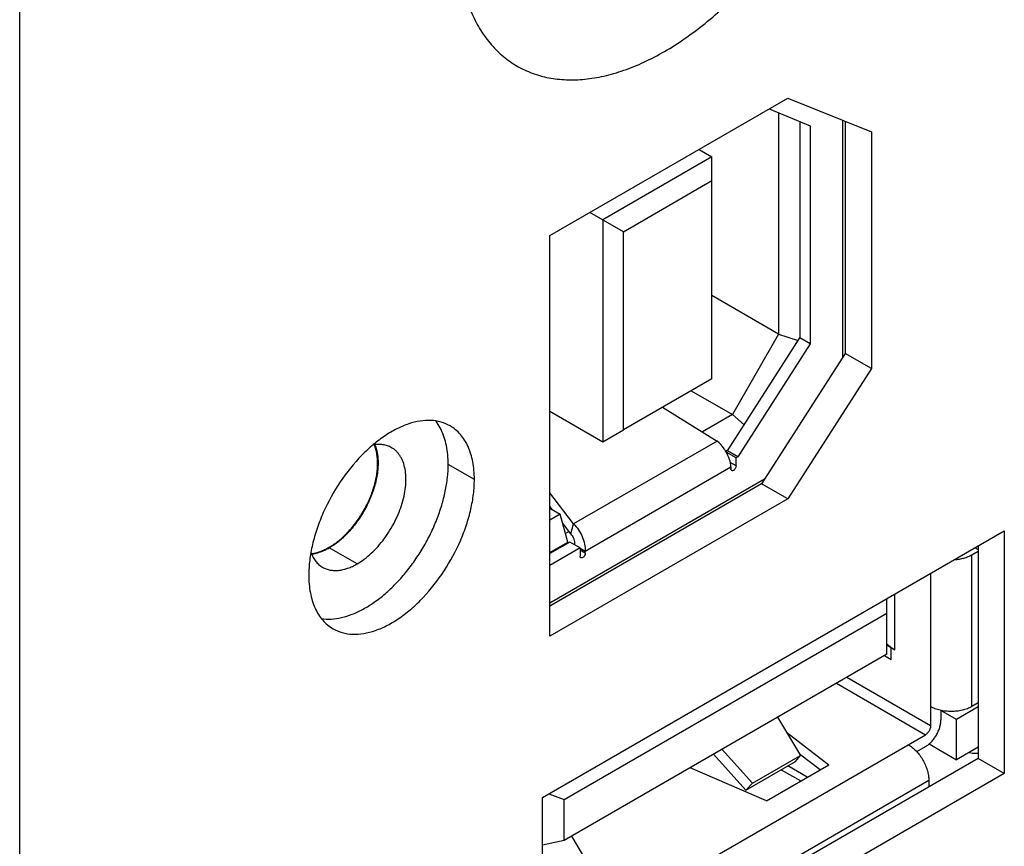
# Model space of a CAD drawing. Header units: inches. Extents: x 0 to 34, y 0 to 22.
# Tile 19 of 137: x 3.637 to 4.236, y 14.772 to 15.274. Entities that reach past the tile are written whole.
import ezdxf

# ---------------------------------------------------------------- set-up
doc = ezdxf.new("R2010")
doc.units = ezdxf.units.IN
doc.header["$LTSCALE"] = 1.87
doc.header["$MEASUREMENT"] = 0
doc.layers.get('0').update_dxf_attribs({"linetype": 'CONTINUOUS'})
doc.layers.add('02___PRT_ALL_AXES', color=7, linetype='CONTINUOUS')

msp = doc.modelspace()

# ---------------------------------------------------------------- linework, layer by layer
at = {"color": 3, "linetype": 'CONTINUOUS'}
for p, q in [((3.63734, 13.8767), (3.63734, 15.74437)), ((3.81722, 14.94979), (3.81497, 14.94938))]:
    msp.add_line(p, q, dxfattribs=at)
at = {"color": 7, "linetype": 'CONTINUOUS'}
for p, q in [((4.09331, 15.22016), (4.11821, 15.20989)), ((4.09901, 15.2178), (4.09901, 15.08319)), ((4.11195, 15.21247), (4.11195, 15.08091)), ((4.13805, 15.21325), (4.13805, 15.06898)), ((4.11821, 15.20989), (4.11821, 15.07729)), ((4.05072, 15.19557), (4.0585, 15.19108)), ((4.0585, 15.19108), (3.9921, 15.15275)), ((4.0585, 15.05607), (4.0585, 15.19108)), ((4.00463, 15.14551), (4.0585, 15.17662)), ((4.00463, 15.14551), (3.98433, 15.15723)), ((3.9921, 15.15275), (3.9921, 15.01774)), ((4.00463, 15.02497), (4.00463, 15.14551)), ((4.09901, 15.08319), (4.0585, 15.10659)), ((4.0681, 15.0122), (4.11195, 15.08091)), ((4.09901, 15.08319), (4.07104, 15.03425)), ((4.09901, 15.08319), (4.11092, 15.07929)), ((4.11821, 15.07729), (4.11195, 15.08091)), ((4.11821, 15.07729), (4.07437, 15.00858)), ((4.0585, 15.05607), (4.00463, 15.02497)), ((4.04587, 15.04878), (4.07104, 15.03425)), ((4.02854, 15.03877), (4.06168, 15.01813)), ((3.95987, 15.03635), (3.9921, 15.01774)), ((4.07104, 15.03425), (4.05275, 15.02369)), ((4.07104, 15.03425), (4.07814, 15.02793)), ((3.9921, 15.01774), (4.00463, 15.02497)), ((4.06168, 15.01813), (3.9744, 14.96774)), ((4.06684, 15.01207), (4.06871, 15.01315)), ((4.0681, 15.0122), (4.06709, 15.01161)), ((4.07323, 15.00792), (4.0672, 15.01141)), ((4.07437, 15.00858), (4.0681, 15.0122)), ((4.07437, 15.00858), (4.07323, 15.00792)), ((4.07323, 15.00302), (4.07323, 15.00792)), ((3.85523, 15.0046), (3.85512, 15.00454)), ((3.98146, 14.95123), (4.0701, 15.00242)), ((4.07323, 15.00302), (4.0697, 15.00506)), ((4.0701, 15.00242), (4.0701, 15.00121)), ((4.09057, 14.99503), (3.95987, 14.91957)), ((3.9744, 14.96774), (3.95987, 14.98663)), ((3.96134, 14.97655), (3.95987, 14.97847)), ((3.95987, 14.9774), (3.96622, 14.97373)), ((3.96622, 14.97373), (3.95987, 14.97007)), ((3.97081, 14.95662), (3.96622, 14.97373)), ((3.97278, 14.96169), (3.96767, 14.96833)), ((3.97278, 14.96169), (3.9744, 14.96774)), ((3.9716, 14.96322), (3.96938, 14.96194)), ((3.97206, 14.95674), (3.95987, 14.9497)), ((3.95987, 14.95031), (3.97081, 14.95662)), ((3.97081, 14.95662), (3.97081, 14.95602)), ((3.97832, 14.95313), (3.97206, 14.95674)), ((3.97832, 14.95313), (3.95987, 14.94247)), ((3.97829, 14.95306), (3.98146, 14.95123)), ((3.97832, 14.95313), (3.97832, 14.94822)), ((3.98146, 14.95003), (3.97832, 14.95184)), ((3.98146, 14.95003), (3.98146, 14.95123)), ((4.21664, 14.94898), (4.22053, 14.95122)), ((4.21664, 14.85664), (4.21664, 14.94898)), ((4.21862, 14.95326), (4.22053, 14.95216)), ((4.19159, 14.93765), (4.19159, 14.84495)), ((4.1699, 14.89123), (4.1699, 14.92513)), ((4.16486, 14.88847), (4.16486, 14.92222)), ((3.9686, 14.80022), (4.16486, 14.91354)), ((4.16486, 14.89414), (4.16743, 14.89265)), ((4.16486, 14.88847), (3.9686, 14.77515)), ((4.16351, 14.88768), (4.16758, 14.88533)), ((4.16758, 14.88533), (4.16758, 14.89257)), ((4.16758, 14.89257), (4.1699, 14.89123)), ((4.13428, 14.87081), (4.18846, 14.83953)), ((4.19159, 14.84495), (4.14054, 14.87442)), ((4.22053, 14.85889), (4.21664, 14.85664)), ((4.19785, 14.85434), (4.19785, 14.84857)), ((4.20731, 14.84882), (4.19785, 14.85428)), ((4.22053, 14.85644), (4.20731, 14.84882)), ((4.09849, 14.85015), (4.11236, 14.82692)), ((4.20731, 14.82432), (4.20731, 14.84882)), ((4.10388, 14.84112), (4.12972, 14.82129)), ((3.95536, 14.70494), (4.18846, 14.83953)), ((4.19068, 14.83393), (4.20731, 14.82432)), ((4.08315, 14.81005), (4.06471, 14.83064)), ((4.12435, 14.81818), (4.11185, 14.82777)), ((4.18315, 14.82923), (4.18846, 14.83229)), ((4.22053, 14.83195), (4.20731, 14.82432)), ((4.07915, 14.80579), (4.05956, 14.82767)), ((4.07915, 14.80579), (4.10936, 14.82323)), ((4.08315, 14.81005), (4.11236, 14.82692)), ((4.10936, 14.82323), (4.11236, 14.82692)), ((4.09164, 14.7993), (4.04529, 14.81943)), ((4.09164, 14.7993), (4.12972, 14.82129)), ((4.10076, 14.81827), (4.11263, 14.81142)), ((4.11652, 14.81367), (4.10465, 14.82052)), ((3.95774, 14.67738), (4.19054, 14.8118)), ((4.08315, 14.81005), (4.07915, 14.80579)), ((4.19054, 14.8118), (4.19054, 14.80785)), ((3.95934, 14.80356), (3.9686, 14.80022)), ((3.9686, 14.77515), (3.9686, 14.80022)), ((3.9686, 14.77515), (3.95536, 14.77228)), ((3.98709, 14.75459), (3.97322, 14.77781))]:
    msp.add_line(p, q, dxfattribs=at)
msp.add_arc((3.80618, 14.98735), 0.03901, 299.80366, 300.00169, dxfattribs=at)
at = {"color": 3, "linetype": 'CONTINUOUS'}
msp.add_arc((3.8112, 14.9754), 0.0263, 283.23628, 287.91169, dxfattribs=at)
at = {"color": 7, "linetype": 'CONTINUOUS'}
msp.add_ellipse((4.04462, 14.81827), major_axis=(0.17436, -0.0457), ratio=0.687229, start_param=0.982137, end_param=1.002698, dxfattribs=at)
at = {"color": 3, "linetype": 'CONTINUOUS'}
for points, knots in [([(3.85339, 15.01591), (3.8542, 15.01395), (3.85502, 15.01071), (3.85542, 15.00619), (3.85538, 15.00248), (3.85501, 14.99861), (3.85429, 14.99461), (3.85325, 14.99052), (3.8519, 14.98641), (3.85024, 14.9823), (3.8483, 14.97826), (3.84609, 14.97432), (3.84366, 14.97054), (3.84102, 14.96695), (3.8382, 14.9636), (3.83524, 14.96052), (3.83315, 14.95864), (3.83209, 14.95776)], [0, 0, 0, 0, 0.097703, 0.151304, 0.208001, 0.267622, 0.329894, 0.394466, 0.460916, 0.528779, 0.59755, 0.666707, 0.735717, 0.804051, 0.871187, 0.936641, 1, 1, 1, 1]), ([(3.83209, 14.95776), (3.83106, 14.9569), (3.82899, 14.95531), (3.82679, 14.95389), (3.82569, 14.95326)], [0, 0, 0, 0, 0.512263, 1, 1, 1, 1]), ([(3.82569, 14.95326), (3.82465, 14.95266), (3.82256, 14.95158), (3.82037, 14.95072), (3.81929, 14.95037)], [0, 0, 0, 0, 0.514459, 1, 1, 1, 1])]:
    msp.add_open_spline(points, degree=3, knots=knots, dxfattribs=at)
at = {"color": 7, "linetype": 'CONTINUOUS'}
for points, knots in [([(3.85512, 15.00454), (3.85512, 15.00557), (3.85504, 15.00759), (3.85456, 15.01138), (3.8538, 15.01409), (3.8531, 15.01576)], [0, 0, 0, 0, 0.269789, 0.526596, 1, 1, 1, 1]), ([(4.06712, 15.01167), (4.06676, 15.01229), (4.06523, 15.01467), (4.06331, 15.01681), (4.06168, 15.01813)], [0, 0, 0, 0, 0.255732, 1, 1, 1, 1]), ([(4.0701, 15.00242), (4.07003, 15.00395), (4.06935, 15.00719), (4.06799, 15.01018), (4.06712, 15.01167)], [0, 0, 0, 0, 0.471863, 1, 1, 1, 1]), ([(3.82569, 14.95356), (3.82668, 14.95413), (3.82864, 14.95539), (3.83149, 14.95753), (3.83429, 14.95996), (3.83701, 14.96265), (3.83961, 14.96558), (3.84292, 14.96979), (3.84663, 14.97546), (3.84969, 14.9815), (3.85168, 14.98648), (3.85291, 14.9902), (3.85389, 14.9939), (3.85459, 14.99754), (3.85502, 15.00108), (3.85512, 15.00341), (3.85512, 15.00454)], [0, 0, 0, 0, 0.055846, 0.114194, 0.174806, 0.237383, 0.301586, 0.367037, 0.500006, 0.632974, 0.698426, 0.762626, 0.825194, 0.885812, 0.944184, 1, 1, 1, 1]), ([(4.07323, 15.00302), (4.07323, 15.00248), (4.07286, 15.00142), (4.07213, 15.00057), (4.07167, 15.00031)], [0, 0, 0, 0, 0.499994, 1, 1, 1, 1]), ([(4.07056, 15.0002), (4.07041, 15.00028), (4.07015, 15.00061), (4.0701, 15.001), (4.0701, 15.00121)], [0, 0, 0, 0, 0.449209, 1, 1, 1, 1]), ([(4.07167, 15.00031), (4.07148, 15.0002), (4.07112, 15.00005), (4.07071, 15.00011), (4.07056, 15.0002)], [0, 0, 0, 0, 0.550799, 1, 1, 1, 1]), ([(3.9744, 14.96774), (3.97664, 14.96558), (3.97929, 14.96153), (3.9812, 14.9557), (3.98152, 14.95267), (3.98146, 14.95123)], [0, 0, 0, 0, 0.50852, 0.765157, 1, 1, 1, 1]), ([(3.9752, 14.95493), (3.97531, 14.95614), (3.97484, 14.95862), (3.9736, 14.96078), (3.97278, 14.96169)], [0, 0, 0, 0, 0.49704, 1, 1, 1, 1]), ([(3.81493, 14.9497), (3.81671, 14.94993), (3.81942, 14.95062), (3.82292, 14.95207), (3.82469, 14.95299), (3.82557, 14.9535)], [0, 0, 0, 0, 0.473566, 0.730187, 1, 1, 1, 1]), ([(3.97878, 14.94721), (3.97863, 14.94729), (3.97838, 14.94762), (3.97832, 14.94801), (3.97832, 14.94822)], [0, 0, 0, 0, 0.449209, 1, 1, 1, 1]), ([(3.98146, 14.95003), (3.98146, 14.94949), (3.98109, 14.94843), (3.98036, 14.94758), (3.97989, 14.94732)], [0, 0, 0, 0, 0.499994, 1, 1, 1, 1]), ([(4.20623, 14.94606), (4.2072, 14.94612), (4.20909, 14.94635), (4.21183, 14.94695), (4.21436, 14.94781), (4.21592, 14.94856), (4.21664, 14.94898)], [0, 0, 0, 0, 0.266548, 0.524754, 0.770422, 1, 1, 1, 1]), ([(3.97989, 14.94732), (3.97971, 14.94721), (3.97934, 14.94706), (3.97893, 14.94712), (3.97878, 14.94721)], [0, 0, 0, 0, 0.550799, 1, 1, 1, 1]), ([(4.21664, 14.85664), (4.21622, 14.8564), (4.21534, 14.85594), (4.21345, 14.85514), (4.21086, 14.85435), (4.20755, 14.85378), (4.20412, 14.85358), (4.20068, 14.85378), (4.19738, 14.85435), (4.19478, 14.85514), (4.19289, 14.85594), (4.19201, 14.8564), (4.19159, 14.85664)], [0, 0, 0, 0, 0.055832, 0.114221, 0.237372, 0.366999, 0.5, 0.633001, 0.762628, 0.885779, 0.944168, 1, 1, 1, 1]), ([(4.18846, 14.83229), (4.1891, 14.83267), (4.19037, 14.83356), (4.19212, 14.83519), (4.19373, 14.83713), (4.19514, 14.83928), (4.1963, 14.84159), (4.19717, 14.84395), (4.19772, 14.84628), (4.19785, 14.84783), (4.19785, 14.84857)], [0, 0, 0, 0, 0.114156, 0.23733, 0.366981, 0.500006, 0.633031, 0.762679, 0.885848, 1, 1, 1, 1]), ([(4.19159, 14.84495), (4.19159, 14.8447), (4.19154, 14.84419), (4.19136, 14.84341), (4.19107, 14.84262), (4.19068, 14.84186), (4.19021, 14.84114), (4.18968, 14.84049), (4.18909, 14.83995), (4.18867, 14.83965), (4.18846, 14.83953)], [0, 0, 0, 0, 0.11412, 0.23734, 0.366964, 0.499994, 0.633025, 0.762652, 0.885875, 1, 1, 1, 1]), ([(4.17802, 14.8335), (4.17844, 14.83326), (4.17927, 14.83272), (4.18092, 14.83149), (4.1829, 14.82964), (4.18505, 14.82706), (4.18693, 14.82418), (4.18848, 14.82111), (4.18964, 14.81796), (4.19025, 14.81532), (4.1905, 14.81328), (4.19054, 14.81229), (4.19054, 14.8118)], [0, 0, 0, 0, 0.055833, 0.114222, 0.237375, 0.367003, 0.500006, 0.633008, 0.762634, 0.885783, 0.94417, 1, 1, 1, 1])]:
    msp.add_open_spline(points, degree=3, knots=knots, dxfattribs=at)
at = {"layer": '02___PRT_ALL_AXES', "color": 3, "linetype": 'CONTINUOUS'}
for p, q in [((3.95987, 15.14311), (4.10465, 15.22671)), ((4.10465, 15.22671), (4.15556, 15.2062)), ((4.15556, 15.2062), (4.15556, 15.06229)), ((3.95987, 14.8994), (3.95987, 15.14311)), ((4.15556, 15.06229), (4.10465, 14.98299)), ((4.10465, 14.98299), (3.95987, 14.8994)), ((3.95536, 14.80126), (4.23644, 14.96355)), ((4.23644, 14.96355), (4.23644, 14.81597)), ((4.23644, 14.81597), (3.95893, 14.65574)), ((3.95536, 14.65979), (3.95536, 14.80126))]:
    msp.add_line(p, q, dxfattribs=at)
at = {"layer": '02___PRT_ALL_AXES', "color": 7, "linetype": 'CONTINUOUS'}
for p, q in [((4.13965, 15.21261), (4.13965, 15.07148)), ((4.13965, 15.07148), (4.08874, 14.99218)), ((4.15556, 15.06229), (4.13965, 15.07148)), ((3.89372, 15.02512), (3.89134, 15.02914)), ((3.914, 14.99477), (3.89809, 15.00395)), ((4.08874, 14.99218), (3.95987, 14.91777)), ((4.10465, 14.98299), (4.08874, 14.99218)), ((4.22053, 14.95436), (4.22053, 14.82516)), ((3.84266, 14.94346), (3.82569, 14.95326)), ((4.2171, 14.8282), (4.21529, 14.82861)), ((4.22053, 14.82516), (3.95536, 14.67206)), ((4.23644, 14.81597), (4.22053, 14.82516))]:
    msp.add_line(p, q, dxfattribs=at)
msp.add_arc((3.86839, 15.01301), 0.02804, 35.10926, 38.26864, dxfattribs=at)
at = {"layer": '02___PRT_ALL_AXES', "color": 3, "linetype": 'CONTINUOUS'}
for points, knots in [([(3.90293, 15.32823), (3.90293, 15.32357), (3.90331, 15.31447), (3.9051, 15.3013), (3.90809, 15.28907), (3.91226, 15.27791), (3.91757, 15.26792), (3.92399, 15.25921), (3.93145, 15.25186), (3.93989, 15.24598), (3.94921, 15.24161), (3.9593, 15.23882), (3.97005, 15.23763), (3.98136, 15.23802), (3.99311, 15.23999), (4.0052, 15.24352), (4.0175, 15.24855), (4.03445, 15.25743), (4.05541, 15.27212), (4.07898, 15.29417), (4.1007, 15.32024), (4.11975, 15.34934), (4.13543, 15.38039), (4.1453, 15.40724), (4.15097, 15.4287), (4.154, 15.44435), (4.15585, 15.45959), (4.15628, 15.46962), (4.15628, 15.47452)], [0, 0, 0, 0, 0.030984, 0.060386, 0.088176, 0.114438, 0.139333, 0.163099, 0.186054, 0.208583, 0.231114, 0.254069, 0.277835, 0.302732, 0.328998, 0.356788, 0.386178, 0.417177, 0.4837, 0.555477, 0.631029, 0.708547, 0.786064, 0.861616, 0.898093, 0.933429, 0.967457, 1, 1, 1, 1]), ([(3.89924, 15.02738), (3.89752, 15.02837), (3.89375, 15.02995), (3.88752, 15.03092), (3.88083, 15.0305), (3.87382, 15.02874), (3.86663, 15.02569), (3.85939, 15.02141), (3.85225, 15.01599), (3.84774, 15.01179), (3.84554, 15.00954)], [0, 0, 0, 0, 0.098284, 0.200453, 0.309705, 0.428121, 0.556699, 0.695456, 0.843661, 1, 1, 1, 1]), ([(3.914, 14.99477), (3.914, 14.99662), (3.91384, 15.00024), (3.91292, 15.00703), (3.91107, 15.01331), (3.90817, 15.01875), (3.90562, 15.02222), (3.90265, 15.02514), (3.90041, 15.02671), (3.89924, 15.02738)], [0, 0, 0, 0, 0.148469, 0.28953, 0.548476, 0.667864, 0.78183, 0.891931, 1, 1, 1, 1]), ([(3.84266, 14.94346), (3.84417, 14.94433), (3.84717, 14.94633), (3.85141, 14.94991), (3.85547, 14.95407), (3.85925, 14.95874), (3.86268, 14.96382), (3.86569, 14.96919), (3.8682, 14.97475), (3.87016, 14.98037), (3.87154, 14.98594), (3.87231, 14.99133), (3.87244, 14.99644), (3.87193, 15.00115), (3.87096, 15.00475), (3.86985, 15.00731), (3.86889, 15.00904), (3.86779, 15.01059), (3.86655, 15.01197), (3.86518, 15.01316), (3.86418, 15.01383), (3.86366, 15.01412)], [0, 0, 0, 0, 0.062366, 0.128724, 0.198305, 0.270279, 0.343653, 0.41738, 0.490401, 0.561682, 0.630275, 0.695359, 0.756303, 0.812735, 0.864633, 0.889017, 0.912465, 0.935108, 0.957111, 0.97867, 1, 1, 1, 1]), ([(3.86366, 15.01412), (3.86286, 15.01459), (3.86114, 15.01536), (3.85834, 15.01601), (3.85535, 15.01616), (3.85331, 15.01594), (3.85228, 15.01575)], [0, 0, 0, 0, 0.23614, 0.478239, 0.731516, 1, 1, 1, 1]), ([(3.84554, 15.00954), (3.84067, 15.00457), (3.83181, 14.99353), (3.82327, 14.97808), (3.81817, 14.96504), (3.81537, 14.95533), (3.81365, 14.94585), (3.81323, 14.93961), (3.81323, 14.93659)], [0, 0, 0, 0, 0.255802, 0.517707, 0.646156, 0.770397, 0.888864, 1, 1, 1, 1]), ([(3.82799, 14.90397), (3.82974, 14.90296), (3.83362, 14.90135), (3.84001, 14.90041), (3.84687, 14.90092), (3.85406, 14.90283), (3.86142, 14.90608), (3.86881, 14.91061), (3.87609, 14.9163), (3.88558, 14.92545), (3.89613, 14.93896), (3.90436, 14.95417), (3.90927, 14.96694), (3.91195, 14.97644), (3.91359, 14.98571), (3.914, 14.99181), (3.914, 14.99477)], [0, 0, 0, 0, 0.042826, 0.087417, 0.135215, 0.187137, 0.243599, 0.304575, 0.36969, 0.43832, 0.582553, 0.729596, 0.801592, 0.871216, 0.937632, 1, 1, 1, 1]), ([(3.81464, 14.95022), (3.81499, 14.94925), (3.81581, 14.94742), (3.81743, 14.94496), (3.81937, 14.94291), (3.82087, 14.94183), (3.82166, 14.94138)], [0, 0, 0, 0, 0.268, 0.521164, 0.763465, 1, 1, 1, 1]), ([(3.82166, 14.94138), (3.82235, 14.94098), (3.82381, 14.9403), (3.82618, 14.93964), (3.8287, 14.93936), (3.83135, 14.93945), (3.8341, 14.93992), (3.83694, 14.94074), (3.83982, 14.94192), (3.84171, 14.94291), (3.84266, 14.94346)], [0, 0, 0, 0, 0.10801, 0.218059, 0.332001, 0.451344, 0.577249, 0.710506, 0.851492, 1, 1, 1, 1]), ([(3.81323, 14.93659), (3.81323, 14.93474), (3.81338, 14.93112), (3.81431, 14.92433), (3.81616, 14.91804), (3.81905, 14.9126), (3.82161, 14.90914), (3.82457, 14.90622), (3.82682, 14.90465), (3.82799, 14.90397)], [0, 0, 0, 0, 0.148469, 0.28953, 0.548476, 0.667864, 0.78183, 0.891931, 1, 1, 1, 1])]:
    msp.add_open_spline(points, degree=3, knots=knots, dxfattribs=at)
at = {"layer": '02___PRT_ALL_AXES', "color": 7, "linetype": 'CONTINUOUS'}
for points, knots in [([(3.89809, 15.00395), (3.89809, 15.00593), (3.89791, 15.00978), (3.89687, 15.01697), (3.89524, 15.02207), (3.89372, 15.02512)], [0, 0, 0, 0, 0.272262, 0.529945, 1, 1, 1, 1]), ([(3.85539, 15.00464), (3.85539, 15.00665), (3.85511, 15.01048), (3.85409, 15.0142), (3.8534, 15.01588)], [0, 0, 0, 0, 0.526083, 1, 1, 1, 1]), ([(3.82097, 14.91012), (3.82292, 14.90984), (3.82703, 14.90969), (3.83335, 14.91063), (3.83991, 14.91272), (3.84658, 14.91588), (3.85326, 14.92008), (3.85985, 14.92524), (3.86621, 14.93126), (3.87226, 14.93804), (3.87787, 14.94547), (3.88296, 14.95342), (3.88742, 14.96173), (3.8912, 14.97028), (3.89421, 14.97891), (3.89641, 14.98747), (3.89776, 14.99581), (3.89809, 15.00129), (3.89809, 15.00395)], [0, 0, 0, 0, 0.044537, 0.092291, 0.143836, 0.19938, 0.258847, 0.321913, 0.388081, 0.456708, 0.52706, 0.598333, 0.669693, 0.740294, 0.809315, 0.876044, 0.939828, 1, 1, 1, 1]), ([(3.82569, 14.95326), (3.82668, 14.95383), (3.82866, 14.95509), (3.83154, 14.95725), (3.83436, 14.9597), (3.8371, 14.96241), (3.83972, 14.96537), (3.84306, 14.96961), (3.8468, 14.97532), (3.85048, 14.98259), (3.85323, 14.99005), (3.85495, 14.99741), (3.85538, 15.00229), (3.85539, 15.00464)], [0, 0, 0, 0, 0.055815, 0.114192, 0.174816, 0.237384, 0.30158, 0.367032, 0.500005, 0.632991, 0.762624, 0.885806, 1, 1, 1, 1]), ([(3.81502, 14.94939), (3.81681, 14.94962), (3.81952, 14.95034), (3.82303, 14.95181), (3.8248, 14.95275), (3.82569, 14.95326)], [0, 0, 0, 0, 0.473858, 0.730574, 1, 1, 1, 1]), ([(4.22066, 14.82819), (4.22038, 14.82814), (4.2192, 14.82799), (4.21799, 14.82806), (4.2171, 14.8282)], [0, 0, 0, 0, 0.240218, 1, 1, 1, 1])]:
    msp.add_open_spline(points, degree=3, knots=knots, dxfattribs=at)

doc.saveas('drawing.dxf')
